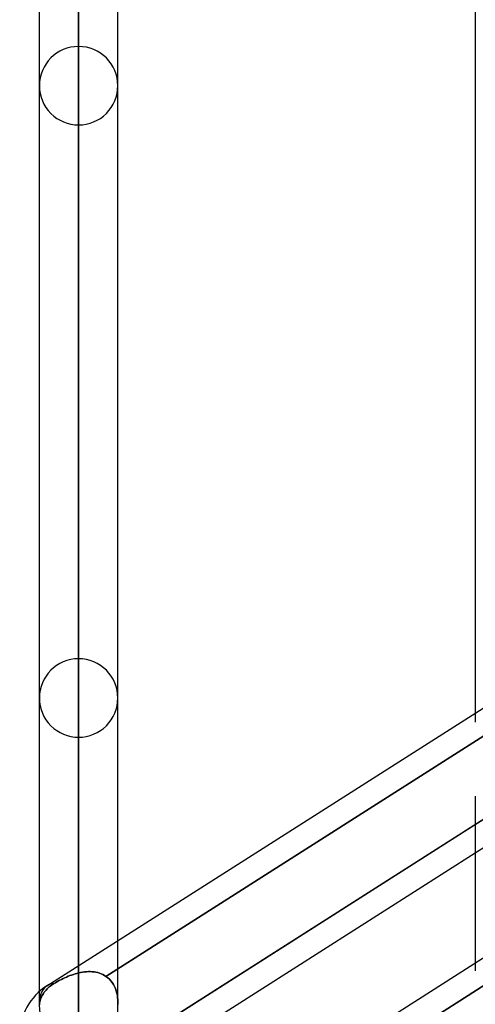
# Model space of a CAD drawing. Header units: millimetres. Extents: x -97 to 82, y -215 to 215.
# Tile 72 of 84: x -44 to -35, y 115 to 135. Entities that reach past the tile are written whole.
import ezdxf

# ---------------------------------------------------------------- set-up
doc = ezdxf.new("R2010")
doc.units = ezdxf.units.MM
doc.layers.add('MAIN-1', color=7, linetype='Continuous')
doc.layers.add('MAIN-2', color=7, linetype='Continuous')

msp = doc.modelspace()

# ---------------------------------------------------------------- linework, layer by layer
at = {"layer": 'MAIN-1'}
for p, q in [((-34.804, 166.425), (-34.804, 121.107)), ((-42.811, 159.292), (-42.811, 116.007)), ((-43.604, 158.5), (-43.604, 115.484)), ((-42.019, 116.512), (-42.019, 158.5)), ((-43.45, 115.601), (-25.85, 126.808)), ((-43.45, 110.557), (-25.85, 121.765)), ((-34.804, 119.432), (-34.804, 116.063)), ((-42.231, 114.127), (-34.804, 118.857)), ((-41.857, 113.796), (-34.804, 118.288))]:
    msp.add_line(p, q, dxfattribs=at)
msp.add_arc((-42.811, 114.598), 1.189, 122.4871, 180, dxfattribs=at)
msp.add_ellipse((-42.811, 114.598), major_axis=(-0.639, 1.003), ratio=0.473194, start_param=0.000014, end_param=1.49886, dxfattribs=at)
at = {"layer": 'MAIN-2'}
for p, q in [((-42.811, 115.86), (-42.811, 159.292)), ((-42.811, 157.708), (-42.811, 114.828)), ((-42.811, 107.203), (-42.811, 146.929)), ((-42.811, 145.345), (-42.811, 106.081)), ((-42.811, 98.456), (-42.811, 134.566)), ((-42.811, 132.982), (-42.811, 97.334)), ((-42.811, 89.708), (-42.811, 122.204)), ((-34.804, 121.107), (-34.804, 120.924)), ((-42.811, 120.618), (-42.811, 88.586)), ((-34.633, 120.647), (-42.259, 115.79)), ((-42.259, 115.79), (-34.633, 120.647)), ((-34.804, 118.288), (-33.219, 119.297)), ((-34.609, 118.981), (-42.231, 114.127)), ((-34.804, 118.857), (-34.609, 118.981)), ((-42.019, 115.285), (-42.019, 116.512)), ((-42.811, 116.007), (-42.811, 115.86)), ((-34.804, 116.063), (-34.804, 115.902)), ((-43.188, 115.714), (-43.219, 115.697)), ((-43.219, 115.697), (-43.188, 115.714)), ((-43.156, 115.73), (-43.188, 115.714)), ((-43.188, 115.714), (-43.155, 115.73)), ((-43.123, 115.746), (-43.156, 115.73)), ((-43.155, 115.73), (-43.122, 115.746)), ((-43.089, 115.762), (-43.123, 115.746)), ((-43.122, 115.746), (-43.089, 115.762)), ((-43.055, 115.777), (-43.089, 115.762)), ((-43.089, 115.762), (-43.055, 115.777)), ((-43.021, 115.792), (-43.055, 115.777)), ((-43.055, 115.777), (-43.021, 115.792)), ((-42.986, 115.805), (-43.021, 115.792)), ((-43.021, 115.792), (-42.986, 115.805)), ((-42.952, 115.818), (-42.986, 115.805)), ((-42.986, 115.805), (-42.952, 115.818)), ((-42.917, 115.83), (-42.952, 115.818)), ((-42.952, 115.818), (-42.917, 115.83)), ((-42.882, 115.841), (-42.917, 115.83)), ((-42.917, 115.83), (-42.882, 115.841)), ((-42.846, 115.851), (-42.882, 115.841)), ((-42.882, 115.841), (-42.846, 115.851)), ((-42.811, 115.86), (-42.846, 115.851)), ((-42.846, 115.851), (-42.811, 115.86)), ((-42.811, 115.86), (-42.772, 115.869)), ((-42.772, 115.869), (-42.811, 115.86)), ((-42.772, 115.869), (-42.732, 115.876)), ((-42.732, 115.876), (-42.772, 115.869)), ((-42.732, 115.876), (-42.692, 115.881)), ((-42.692, 115.881), (-42.732, 115.876)), ((-42.692, 115.881), (-42.653, 115.885)), ((-42.653, 115.885), (-42.692, 115.881)), ((-42.653, 115.885), (-42.614, 115.887)), ((-42.614, 115.887), (-42.653, 115.885)), ((-42.614, 115.887), (-42.575, 115.887)), ((-42.575, 115.887), (-42.614, 115.887)), ((-42.575, 115.887), (-42.537, 115.885)), ((-42.537, 115.885), (-42.575, 115.887)), ((-42.537, 115.885), (-42.499, 115.881)), ((-42.499, 115.881), (-42.537, 115.885)), ((-42.499, 115.881), (-42.461, 115.874)), ((-42.462, 115.874), (-42.499, 115.881)), ((-42.425, 115.866), (-42.462, 115.874)), ((-42.461, 115.874), (-42.425, 115.866)), ((-42.425, 115.866), (-42.39, 115.855)), ((-42.39, 115.855), (-42.425, 115.866)), ((-42.39, 115.855), (-42.355, 115.842)), ((-42.355, 115.842), (-42.39, 115.855)), ((-42.355, 115.842), (-42.322, 115.827)), ((-42.322, 115.827), (-42.355, 115.842)), ((-42.322, 115.827), (-42.29, 115.81)), ((-42.29, 115.81), (-42.322, 115.827)), ((-42.29, 115.81), (-42.259, 115.79)), ((-42.259, 115.79), (-42.29, 115.81)), ((-42.223, 115.763), (-42.259, 115.79)), ((-42.259, 115.79), (-42.223, 115.763)), ((-42.19, 115.733), (-42.223, 115.763)), ((-42.223, 115.763), (-42.19, 115.733)), ((-42.159, 115.7), (-42.19, 115.733)), ((-42.19, 115.733), (-42.16, 115.7)), ((-43.487, 115.492), (-43.468, 115.514)), ((-43.468, 115.514), (-43.487, 115.492)), ((-43.468, 115.514), (-43.448, 115.536)), ((-43.448, 115.536), (-43.468, 115.514)), ((-43.448, 115.536), (-43.427, 115.556)), ((-43.427, 115.556), (-43.448, 115.536)), ((-43.427, 115.556), (-43.405, 115.576)), ((-43.405, 115.576), (-43.427, 115.556)), ((-43.405, 115.576), (-43.382, 115.594)), ((-43.382, 115.594), (-43.405, 115.576)), ((-43.382, 115.594), (-43.36, 115.611)), ((-43.36, 115.611), (-43.382, 115.594)), ((-43.36, 115.611), (-43.335, 115.628)), ((-43.335, 115.628), (-43.36, 115.611)), ((-43.335, 115.628), (-43.309, 115.645)), ((-43.309, 115.645), (-43.335, 115.628)), ((-43.28, 115.662), (-43.309, 115.645)), ((-43.309, 115.645), (-43.28, 115.662)), ((-43.28, 115.662), (-43.25, 115.68)), ((-43.25, 115.679), (-43.28, 115.662)), ((-43.219, 115.697), (-43.25, 115.679)), ((-43.25, 115.68), (-43.219, 115.697)), ((-34.609, 115.619), (-42.231, 110.765)), ((-42.231, 110.765), (-34.609, 115.619)), ((-42.16, 115.7), (-42.132, 115.665)), ((-42.132, 115.665), (-42.159, 115.7)), ((-42.107, 115.626), (-42.132, 115.665)), ((-42.132, 115.665), (-42.107, 115.627)), ((-42.107, 115.627), (-42.085, 115.586)), ((-42.085, 115.586), (-42.107, 115.626)), ((-42.066, 115.543), (-42.085, 115.586)), ((-42.085, 115.586), (-42.066, 115.544)), ((-42.066, 115.544), (-42.051, 115.5)), ((-42.051, 115.5), (-42.066, 115.543)), ((-43.604, 115.484), (-43.604, 115.18)), ((-43.586, 115.304), (-43.578, 115.329)), ((-43.578, 115.329), (-43.586, 115.304)), ((-43.578, 115.329), (-43.569, 115.354)), ((-43.569, 115.354), (-43.578, 115.329)), ((-43.569, 115.354), (-43.558, 115.378)), ((-43.558, 115.378), (-43.569, 115.354)), ((-43.558, 115.378), (-43.547, 115.402)), ((-43.547, 115.402), (-43.558, 115.378)), ((-43.547, 115.402), (-43.534, 115.424)), ((-43.534, 115.424), (-43.547, 115.402)), ((-43.534, 115.424), (-43.52, 115.447)), ((-43.52, 115.447), (-43.534, 115.424)), ((-43.52, 115.447), (-43.504, 115.469)), ((-43.504, 115.469), (-43.52, 115.447)), ((-43.504, 115.469), (-43.487, 115.492)), ((-43.487, 115.492), (-43.504, 115.469)), ((-42.038, 115.454), (-42.051, 115.5)), ((-42.051, 115.5), (-42.038, 115.455)), ((-42.038, 115.455), (-42.029, 115.409)), ((-42.029, 115.408), (-42.038, 115.454)), ((-42.029, 115.409), (-42.023, 115.362)), ((-42.023, 115.361), (-42.029, 115.408)), ((-42.023, 115.362), (-42.019, 115.314)), ((-42.019, 115.313), (-42.023, 115.361)), ((-42.019, 115.314), (-42.019, 115.266)), ((-42.019, 115.266), (-42.019, 115.313)), ((-43.602, 115.218), (-43.601, 115.226)), ((-43.601, 115.226), (-43.602, 115.218)), ((-43.601, 115.226), (-43.598, 115.252)), ((-43.598, 115.252), (-43.601, 115.226)), ((-43.598, 115.252), (-43.593, 115.278)), ((-43.593, 115.278), (-43.598, 115.252)), ((-43.593, 115.278), (-43.586, 115.304)), ((-43.586, 115.304), (-43.593, 115.278)), ((-42.021, 115.223), (-42.019, 115.266)), ((-42.019, 115.266), (-42.021, 115.224)), ((-42.019, 113.837), (-42.019, 115.285))]:
    msp.add_line(p, q, dxfattribs=at)
for centre, start, end in [((-42.811, 133.774), 89.9999, 179.9998), ((-42.811, 133.774), 0.0002, 89.9999), ((-42.811, 133.774), 179.9998, 270.0001), ((-42.811, 133.774), 270.0001, 0.0002), ((-42.811, 121.411), 89.9999, 179.9998), ((-42.811, 121.411), 0.0002, 89.9999), ((-42.811, 121.411), 179.9998, 270.0001), ((-42.811, 121.411), 270.0001, 0.0002)]:
    msp.add_arc(centre, 0.792, start, end, dxfattribs=at)
for start_param, end_param in [(0.000014, 1.49886), (-0.002456, 0.000014), (-0.002456, 0.000014), (-0.255266, -0.002456), (-0.255266, -0.002456)]:
    msp.add_ellipse((-42.811, 114.598), major_axis=(-0.639, 1.003), ratio=0.473194, start_param=start_param, end_param=end_param, dxfattribs=at)

doc.saveas('drawing.dxf')
